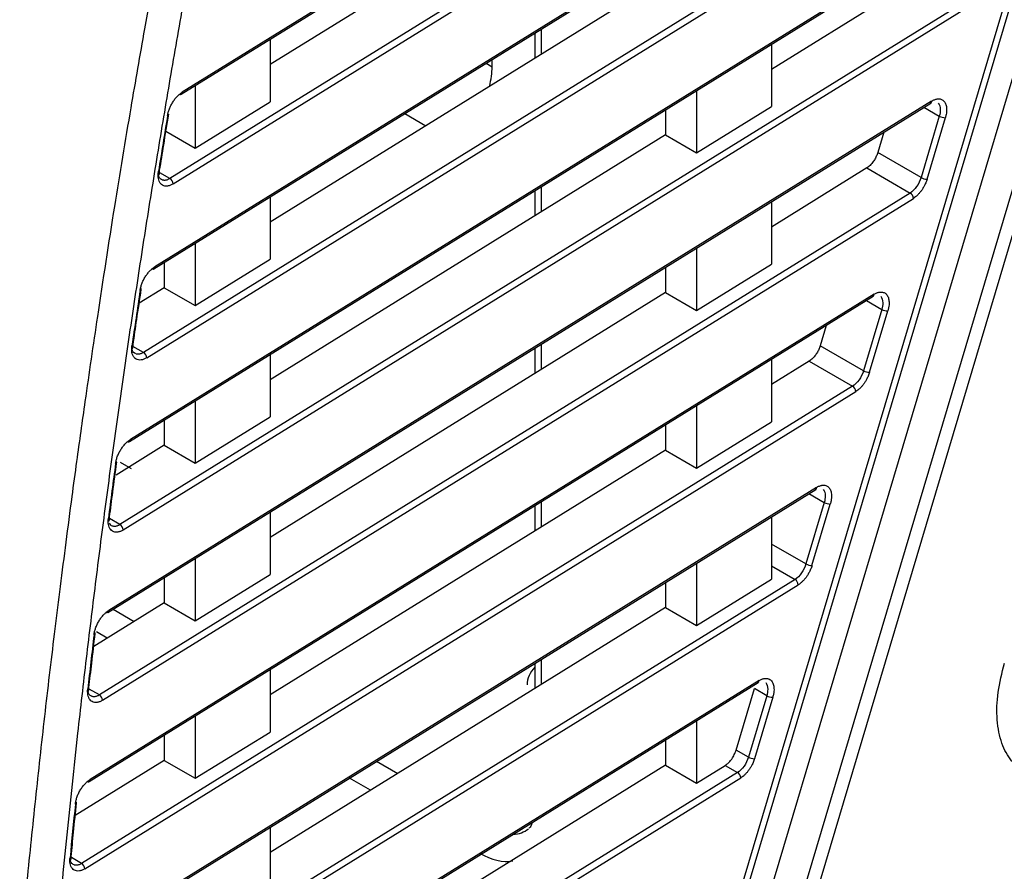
# Model space of a CAD drawing. Header units: millimetres. Extents: x -0.57 to 0.95, y -0.4 to 0.71.
# Tile 253 of 256: x 0.7629 to 0.8078, y 0.416 to 0.4548. Entities that reach past the tile are written whole.
import ezdxf

# ---------------------------------------------------------------- set-up
doc = ezdxf.new("R2010")
doc.units = ezdxf.units.MM
doc.layers.add('FORMAT', color=7, linetype='Continuous')

msp = doc.modelspace()

# ---------------------------------------------------------------- linework, layer by layer
at = {"layer": 'FORMAT', "color": 7, "linetype": 'Continuous', "lineweight": 25}
for p, q in [((0.79801, 0.41292), (0.833891, 0.533392)), ((0.834475, 0.533314), (0.798635, 0.412979)), ((0.830867, 0.528338), (0.796447, 0.412769)), ((0.795532, 0.413298), (0.829335, 0.526795)), ((0.795256, 0.413367), (0.828911, 0.526368)), ((0.770289, 0.451443), (0.812338, 0.477473)), ((0.812379, 0.477564), (0.77033, 0.451534)), ((0.811398, 0.47337), (0.769771, 0.447601)), ((0.769917, 0.447359), (0.811544, 0.473128)), ((0.769038, 0.443483), (0.809714, 0.468663)), ((0.809755, 0.468754), (0.769079, 0.443574)), ((0.808774, 0.46456), (0.768564, 0.439668)), ((0.76871, 0.439426), (0.80892, 0.464318)), ((0.79237, 0.46396), (0.774335, 0.452796)), ((0.767923, 0.435607), (0.80709, 0.459853)), ((0.807131, 0.459944), (0.767964, 0.435698)), ((0.79237, 0.456774), (0.774335, 0.44561)), ((0.804169, 0.456893), (0.797196, 0.452577)), ((0.80615, 0.45575), (0.767491, 0.431819)), ((0.767638, 0.431577), (0.806296, 0.455508)), ((0.786705, 0.454419), (0.786705, 0.453268)), ((0.786412, 0.454238), (0.786412, 0.453086)), ((0.774335, 0.453947), (0.774335, 0.451104)), ((0.797196, 0.453728), (0.797196, 0.450885)), ((0.784185, 0.452859), (0.78446, 0.452701)), ((0.78446, 0.452701), (0.78446, 0.45303)), ((0.770923, 0.451835), (0.770923, 0.448991)), ((0.793784, 0.451616), (0.793784, 0.448772)), ((0.766942, 0.427814), (0.804466, 0.451043)), ((0.804507, 0.451134), (0.766983, 0.427905)), ((0.770923, 0.448991), (0.774335, 0.451104)), ((0.793784, 0.448772), (0.797196, 0.450885)), ((0.804157, 0.450851), (0.804857, 0.450447)), ((0.780477, 0.450564), (0.781439, 0.450008)), ((0.79237, 0.45074), (0.79237, 0.449589)), ((0.804857, 0.450447), (0.804022, 0.447644)), ((0.804298, 0.447575), (0.805133, 0.450378)), ((0.769589, 0.449761), (0.770923, 0.448991)), ((0.79237, 0.449589), (0.774335, 0.438425)), ((0.79237, 0.449589), (0.793784, 0.448772)), ((0.802323, 0.449716), (0.802046, 0.448785)), ((0.804022, 0.447644), (0.802046, 0.448785)), ((0.769289, 0.447832), (0.769301, 0.447979)), ((0.769771, 0.447601), (0.769311, 0.447867)), ((0.801546, 0.448083), (0.797197, 0.445391)), ((0.801546, 0.448083), (0.803526, 0.44694)), ((0.786705, 0.447234), (0.786705, 0.446082)), ((0.803526, 0.44694), (0.766552, 0.424052)), ((0.786412, 0.447052), (0.786412, 0.445901)), ((0.766698, 0.42381), (0.803672, 0.446698)), ((0.774335, 0.446762), (0.774335, 0.443918)), ((0.797197, 0.446543), (0.797197, 0.443699)), ((0.770923, 0.44465), (0.770923, 0.441806)), ((0.793784, 0.44443), (0.793784, 0.441587)), ((0.769508, 0.443774), (0.769508, 0.442622)), ((0.770923, 0.441806), (0.774335, 0.443918)), ((0.793784, 0.441587), (0.797197, 0.443699)), ((0.79237, 0.443555), (0.79237, 0.442403)), ((0.801883, 0.442324), (0.766133, 0.420194)), ((0.769508, 0.442622), (0.768367, 0.441916)), ((0.769508, 0.442622), (0.770923, 0.441806)), ((0.79237, 0.442403), (0.774335, 0.431239)), ((0.79237, 0.442403), (0.793784, 0.441587)), ((0.766092, 0.420102), (0.801842, 0.442233)), ((0.801533, 0.442041), (0.802233, 0.441637)), ((0.802233, 0.441637), (0.801398, 0.438834)), ((0.801674, 0.438765), (0.802509, 0.441568)), ((0.799699, 0.440906), (0.799422, 0.439975)), ((0.786705, 0.440048), (0.786705, 0.438896)), ((0.768081, 0.439899), (0.768091, 0.44003)), ((0.768564, 0.439668), (0.768085, 0.439945)), ((0.786412, 0.439867), (0.786412, 0.438715)), ((0.801398, 0.438834), (0.799422, 0.439975)), ((0.774335, 0.439576), (0.774335, 0.436733)), ((0.797197, 0.439357), (0.797197, 0.436513)), ((0.798922, 0.439273), (0.797197, 0.438205)), ((0.798922, 0.439273), (0.800902, 0.43813)), ((0.800902, 0.43813), (0.765744, 0.416366)), ((0.765891, 0.416124), (0.801048, 0.437888)), ((0.770923, 0.437464), (0.770923, 0.43462)), ((0.793784, 0.437245), (0.793784, 0.434401)), ((0.769508, 0.436551), (0.769508, 0.435437)), ((0.770923, 0.43462), (0.774335, 0.436733)), ((0.793784, 0.434401), (0.797197, 0.436513)), ((0.79237, 0.436369), (0.79237, 0.435218)), ((0.769508, 0.435437), (0.767321, 0.434082)), ((0.769508, 0.435437), (0.770923, 0.43462)), ((0.79237, 0.435218), (0.774335, 0.424053)), ((0.79237, 0.435218), (0.793784, 0.434401)), ((0.768023, 0.434367), (0.767517, 0.434659)), ((0.765373, 0.412472), (0.799218, 0.433423)), ((0.799259, 0.433514), (0.765414, 0.412563)), ((0.786705, 0.432862), (0.786705, 0.431711)), ((0.798909, 0.433231), (0.799609, 0.432827)), ((0.786412, 0.432681), (0.786412, 0.431529)), ((0.799609, 0.432827), (0.798774, 0.430024)), ((0.79905, 0.429955), (0.799885, 0.432758)), ((0.767009, 0.432049), (0.767017, 0.432165)), ((0.767491, 0.431819), (0.767012, 0.432096)), ((0.774335, 0.432391), (0.774335, 0.429547)), ((0.797197, 0.432172), (0.797197, 0.429328)), ((0.798774, 0.430024), (0.797197, 0.430935)), ((0.770923, 0.430278), (0.770923, 0.427435)), ((0.793785, 0.430059), (0.793785, 0.427216)), ((0.797197, 0.429945), (0.798278, 0.42932)), ((0.798278, 0.42932), (0.765066, 0.408761)), ((0.769509, 0.429403), (0.769509, 0.428251)), ((0.770923, 0.427435), (0.774335, 0.429547)), ((0.793785, 0.427216), (0.797197, 0.429328)), ((0.765213, 0.408519), (0.798424, 0.429078)), ((0.79237, 0.429184), (0.79237, 0.428032)), ((0.769509, 0.428251), (0.766292, 0.42626)), ((0.767182, 0.427963), (0.768145, 0.427407)), ((0.769509, 0.428251), (0.770923, 0.427435)), ((0.79237, 0.428032), (0.774335, 0.416868)), ((0.79237, 0.428032), (0.793785, 0.427216)), ((0.766909, 0.426642), (0.766417, 0.426926)), ((0.786705, 0.425677), (0.786705, 0.424525)), ((0.786412, 0.425495), (0.786412, 0.424344)), ((0.774335, 0.425205), (0.774335, 0.422361)), ((0.764784, 0.404921), (0.796594, 0.424613)), ((0.796635, 0.424704), (0.764825, 0.405012)), ((0.76607, 0.424282), (0.766076, 0.424382)), ((0.795589, 0.421538), (0.796423, 0.424342)), ((0.796985, 0.424017), (0.796423, 0.424342)), ((0.766552, 0.424052), (0.766092, 0.424318)), ((0.796985, 0.424017), (0.79615, 0.421214)), ((0.797261, 0.423948), (0.796426, 0.421145)), ((0.770923, 0.423093), (0.770923, 0.420249)), ((0.793785, 0.422874), (0.793785, 0.42003)), ((0.769509, 0.422217), (0.769509, 0.421066)), ((0.770923, 0.420249), (0.774335, 0.422361)), ((0.79237, 0.421998), (0.79237, 0.420846)), ((0.79615, 0.421214), (0.795589, 0.421538)), ((0.769509, 0.421066), (0.765452, 0.418554)), ((0.769509, 0.421066), (0.770923, 0.420249)), ((0.79237, 0.420846), (0.774335, 0.409682)), ((0.779195, 0.421028), (0.780158, 0.420472)), ((0.79237, 0.420846), (0.793785, 0.42003)), ((0.793785, 0.42003), (0.795088, 0.420837)), ((0.795088, 0.420837), (0.795654, 0.42051)), ((0.795654, 0.42051), (0.764518, 0.401236)), ((0.764664, 0.400994), (0.795801, 0.420268)), ((0.778922, 0.419707), (0.777959, 0.420263)), ((0.774335, 0.418019), (0.774335, 0.415176)), ((0.765262, 0.416597), (0.765266, 0.416681)), ((0.765744, 0.416366), (0.765284, 0.416632))]:
    msp.add_line(p, q, dxfattribs=at)
for centre, radius, start, end in [((0.770243, 0.45152), 8.78956626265e-05, 251.013652, 9.442315), ((0.804405, 0.451125), 0.0001022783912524, 306.524649, 5.116181), ((0.805126, 0.450937), 0.0005595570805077, 241.171131, 270.61878), ((0.769196, 0.447837), 9.23048106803e-05, 294.731001, 358.716793), ((0.769237, 0.447997), 6.54759514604e-05, 280.962225, 348.173071), ((0.769619, 0.447344), 0.0002984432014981, 2.861952, 59.425991), ((0.804292, 0.448134), 0.0005595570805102, 241.171131, 270.61878), ((0.803374, 0.446683), 0.000298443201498, 2.861952, 59.425991), ((0.768993, 0.44356), 8.78738580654e-05, 251.202257, 9.456068), ((0.768402, 0.442558), 5.74383405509e-05, 278.290711, 49.701725), ((0.801781, 0.442315), 0.0001022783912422, 306.524649, 5.116181), ((0.802503, 0.442127), 0.000559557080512, 241.171131, 270.61878), ((0.767989, 0.439904), 9.23058637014e-05, 294.731243, 358.714099), ((0.768024, 0.440047), 6.85335316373e-05, 282.842027, 348.986402), ((0.768412, 0.439411), 0.0002984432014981, 2.861952, 59.425991), ((0.801668, 0.439324), 0.0005595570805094, 241.171131, 270.61878), ((0.80075, 0.437873), 0.0002984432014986, 2.861952, 59.425991), ((0.767878, 0.435684), 8.78525949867e-05, 251.388467, 9.469538), ((0.767281, 0.434665), 6.02473443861e-05, 280.197498, 49.147154), ((0.799157, 0.433505), 0.0001022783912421, 306.524649, 5.116181), ((0.799879, 0.433318), 0.0005595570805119, 241.171131, 270.61878), ((0.766917, 0.432055), 9.2306927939e-05, 294.731488, 358.711377), ((0.766947, 0.432181), 7.16412118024e-05, 284.63726, 349.777713), ((0.76734, 0.431562), 0.000298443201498, 2.861952, 59.425991), ((0.799044, 0.430514), 0.0005595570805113, 241.171131, 270.61878), ((0.798126, 0.429063), 0.0002984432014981, 2.861952, 59.425991), ((0.766896, 0.427891), 8.78318782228e-05, 251.572144, 9.48272), ((0.766295, 0.426856), 6.30868166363e-05, 282.013779, 48.694366), ((0.766002, 0.424398), 7.47903651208e-05, 286.351975, 350.550713), ((0.796534, 0.424695), 0.000102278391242, 306.524649, 5.116181), ((0.765977, 0.424287), 9.23080012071e-05, 294.731735, 358.708632), ((0.7664, 0.423795), 0.0002984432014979, 2.861952, 59.425991), ((0.797255, 0.424508), 0.0005595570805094, 241.171131, 270.61878), ((0.79642, 0.421704), 0.0005595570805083, 241.171131, 270.61878), ((0.795503, 0.420253), 0.0002984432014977, 2.861952, 59.425991), ((0.766047, 0.420179), 8.78117022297e-05, 251.753243, 9.495614), ((0.765441, 0.419128), 6.59509785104e-05, 283.745541, 48.338262), ((0.765169, 0.416602), 9.23090828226e-05, 294.731984, 358.705865), ((0.765189, 0.416696), 7.79768291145e-05, 287.992369, 351.309557), ((0.765592, 0.416109), 0.0002984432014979, 2.861952, 59.425991)]:
    msp.add_arc(centre, radius, start, end, dxfattribs=at)
for centre, major_axis, ratio, start_param, end_param in [((0.782413, 0.451433), (0.001423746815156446, 0.002641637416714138), 0.556891, 5.138838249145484, 5.481429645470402), ((0.788058, 0.424722), (0.001984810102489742, 0.0003691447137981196), 0.666476, 2.414584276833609, 3.018267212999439), ((0.784582, 0.420573), (-0.00130649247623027, 0.002769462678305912), 0.594637, 2.881724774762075, 3.293518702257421), ((0.783875, 0.420164), (-0.001977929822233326, 0.003527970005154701), 0.573769, 2.373825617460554, 2.942244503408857)]:
    msp.add_ellipse(centre, major_axis=major_axis, ratio=ratio, start_param=start_param, end_param=end_param, dxfattribs=at)
for points, knots in [([(0.7629182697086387, 0.3859139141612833), (0.7629363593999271, 0.3864501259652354), (0.7629725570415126, 0.3875230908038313), (0.7630347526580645, 0.3891378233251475), (0.7631027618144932, 0.3907574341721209), (0.7631771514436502, 0.3923822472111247), (0.7632577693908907, 0.3940121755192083), (0.7633446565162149, 0.3956472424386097), (0.7634378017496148, 0.397287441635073), (0.7635372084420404, 0.3989327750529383), (0.7636428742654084, 0.4005832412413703), (0.7637548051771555, 0.4022388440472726), (0.7639415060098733, 0.4048625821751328), (0.7642217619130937, 0.4084634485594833), (0.764623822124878, 0.4130547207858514), (0.7650723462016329, 0.4176690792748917), (0.765522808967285, 0.4218893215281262), (0.765961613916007, 0.4257077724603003), (0.7663769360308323, 0.429117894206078), (0.7668167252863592, 0.4325369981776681), (0.7672809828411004, 0.4359650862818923), (0.7677697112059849, 0.4394021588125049), (0.7682828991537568, 0.4428482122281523), (0.7688205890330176, 0.4463032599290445), (0.769382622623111, 0.4497672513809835), (0.7699695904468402, 0.4532403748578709), (0.7705792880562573, 0.4567219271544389), (0.7710063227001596, 0.4590499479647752), (0.771219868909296, 0.4602141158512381)], [0, 0, 0, 0, 0.0225214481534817, 0.0450656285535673, 0.0676330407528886, 0.0902241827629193, 0.1128395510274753, 0.1354796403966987, 0.1581449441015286, 0.1808359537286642, 0.2035531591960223, 0.2262970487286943, 0.2490681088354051, 0.3114801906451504, 0.3738940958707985, 0.4363200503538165, 0.4987682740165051, 0.544393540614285, 0.5899950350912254, 0.6355767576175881, 0.6811427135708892, 0.726696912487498, 0.7722433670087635, 0.8177860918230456, 0.8633291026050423, 0.9088764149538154, 0.9544320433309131, 1, 1, 1, 1]), ([(0.7653097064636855, 0.4331027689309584), (0.7653821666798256, 0.4336359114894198), (0.7655781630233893, 0.4350779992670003), (0.7659609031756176, 0.4378100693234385), (0.7665260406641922, 0.4416812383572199), (0.7672160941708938, 0.4461444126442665), (0.767940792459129, 0.4505205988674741), (0.7685677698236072, 0.4541156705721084), (0.7690452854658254, 0.456792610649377), (0.7693588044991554, 0.4585465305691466), (0.7695152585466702, 0.4594088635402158), (0.769565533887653, 0.4596859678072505)], [0, 0, 0, 0, 0.0607605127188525, 0.1643500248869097, 0.3107695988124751, 0.500013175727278, 0.6689860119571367, 0.8034701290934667, 0.9034699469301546, 0.9689807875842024, 0.9999999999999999, 0.9999999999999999, 0.9999999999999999, 0.9999999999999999]), ([(0.7696634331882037, 0.450480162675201), (0.7696678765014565, 0.4505046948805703), (0.769676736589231, 0.4505536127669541), (0.7696956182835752, 0.4506284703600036), (0.7697185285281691, 0.4507038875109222), (0.7697557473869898, 0.4508076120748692), (0.7698137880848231, 0.4509388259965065), (0.7699000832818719, 0.4510908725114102), (0.7699992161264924, 0.4512321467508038), (0.7701064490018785, 0.4513545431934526), (0.7702177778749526, 0.4514585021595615), (0.7702925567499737, 0.451508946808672), (0.7703299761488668, 0.4515341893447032)], [0, 0, 0, 0, 0.0608135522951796, 0.1212638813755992, 0.1817641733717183, 0.2427265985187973, 0.3711692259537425, 0.5000132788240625, 0.6284826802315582, 0.7573515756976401, 0.8785785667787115, 1, 1, 1, 1]), ([(0.804507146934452, 0.4511341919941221), (0.8045283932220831, 0.4511466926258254), (0.8045706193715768, 0.451171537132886), (0.8046332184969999, 0.4511995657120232), (0.8046944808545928, 0.4512203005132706), (0.8047544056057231, 0.4512331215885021), (0.8048477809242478, 0.4512412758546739), (0.8049667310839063, 0.4512199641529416), (0.8050844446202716, 0.4511272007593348), (0.805164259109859, 0.4509811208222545), (0.8051919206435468, 0.4508131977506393), (0.8051887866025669, 0.4506553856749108), (0.8051706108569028, 0.4505192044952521), (0.8051452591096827, 0.4504251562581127), (0.8051325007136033, 0.4503778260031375)], [0, 0, 0, 0, 0.0471817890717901, 0.0937719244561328, 0.1401763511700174, 0.1868058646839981, 0.2340653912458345, 0.36699222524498, 0.5001688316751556, 0.633055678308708, 0.7662008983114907, 0.844391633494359, 0.9216892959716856, 1, 1, 1, 1]), ([(0.7693014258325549, 0.4479830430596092), (0.7693630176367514, 0.4483669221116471), (0.7694991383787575, 0.4492153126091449), (0.7696385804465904, 0.4500649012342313), (0.7697149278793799, 0.4505300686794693)], [0, 0, 0, 0, 0.4524791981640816, 1, 1, 1, 1]), ([(0.8020458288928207, 0.4487846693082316), (0.8020366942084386, 0.4487559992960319), (0.8020185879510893, 0.4486991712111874), (0.8019835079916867, 0.4486145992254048), (0.8019430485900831, 0.4485320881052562), (0.8018966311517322, 0.4484516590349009), (0.8018410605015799, 0.4483679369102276), (0.8017750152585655, 0.4482830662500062), (0.8017003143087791, 0.4482037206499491), (0.8016231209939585, 0.4481349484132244), (0.8015715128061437, 0.4481005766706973), (0.8015455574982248, 0.4480832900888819)], [0, 0, 0, 0, 0.1008851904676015, 0.1999689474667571, 0.2986138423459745, 0.398200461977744, 0.5000711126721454, 0.6262501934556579, 0.7553644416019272, 0.8769654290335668, 1, 1, 1, 1]), ([(0.7692349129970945, 0.4477531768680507), (0.7692355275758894, 0.4477820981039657), (0.7692367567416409, 0.4478399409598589), (0.7692454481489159, 0.4479014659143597), (0.7692497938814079, 0.4479322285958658)], [0, 0, 0, 0, 0.4999966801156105, 1, 1, 1, 1]), ([(0.7699173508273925, 0.4473593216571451), (0.7698958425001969, 0.4473466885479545), (0.7698530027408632, 0.4473215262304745), (0.7697893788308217, 0.4472933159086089), (0.7697268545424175, 0.4472725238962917), (0.7696423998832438, 0.4472549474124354), (0.7695400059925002, 0.447254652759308), (0.7694317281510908, 0.4472937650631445), (0.7693427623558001, 0.4473683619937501), (0.7692805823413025, 0.4474750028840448), (0.7692417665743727, 0.4476034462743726), (0.7692371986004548, 0.447703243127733), (0.7692349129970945, 0.4477531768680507)], [0, 0, 0, 0, 0.0602749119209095, 0.1200540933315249, 0.1798759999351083, 0.2402779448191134, 0.3700885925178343, 0.500227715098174, 0.6300074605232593, 0.760115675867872, 0.8799729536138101, 1, 1, 1, 1]), ([(0.7694262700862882, 0.4475341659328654), (0.7693998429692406, 0.4475478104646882), (0.7693259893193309, 0.447585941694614), (0.7692623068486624, 0.4476689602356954), (0.7692520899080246, 0.4477549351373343), (0.7692505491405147, 0.4477679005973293)], [0, 0, 0, 0, 0.3212010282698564, 0.8976336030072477, 1, 1, 1, 1]), ([(0.7697710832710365, 0.4476013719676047), (0.769750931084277, 0.4475894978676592), (0.7697106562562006, 0.4475657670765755), (0.7696510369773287, 0.4475411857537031), (0.769592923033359, 0.4475247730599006), (0.7695370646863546, 0.4475175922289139), (0.7694837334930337, 0.4475186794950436), (0.7694512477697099, 0.4475270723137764), (0.7694350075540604, 0.4475312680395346)], [0, 0, 0, 0, 0.1670044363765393, 0.3337640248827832, 0.5004242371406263, 0.6670178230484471, 0.8335360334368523, 1, 1, 1, 1]), ([(0.804021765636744, 0.4476439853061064), (0.8039798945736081, 0.447501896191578), (0.8039096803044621, 0.4473573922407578), (0.8037348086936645, 0.4471090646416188), (0.8036305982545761, 0.447005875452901), (0.8035260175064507, 0.4469399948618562)], [0, 0, 0, 0, 0.5, 0.5, 1, 1, 1, 1]), ([(0.8042976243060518, 0.4475746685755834), (0.804288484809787, 0.4475457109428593), (0.804270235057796, 0.4474878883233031), (0.8042359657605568, 0.4474011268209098), (0.8041897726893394, 0.4472993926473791), (0.8041277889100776, 0.4471843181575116), (0.8040473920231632, 0.4470610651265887), (0.8039588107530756, 0.4469473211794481), (0.8038652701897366, 0.4468480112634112), (0.803769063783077, 0.4467625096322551), (0.8037045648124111, 0.4467194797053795), (0.8036722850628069, 0.4466979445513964)], [0, 0, 0, 0, 0.0815763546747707, 0.1628917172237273, 0.2446781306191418, 0.3720947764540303, 0.4999821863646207, 0.6274207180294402, 0.7553273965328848, 0.8775488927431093, 1, 1, 1, 1]), ([(0.7684098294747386, 0.4425010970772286), (0.7684139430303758, 0.4425258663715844), (0.7684221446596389, 0.4425752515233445), (0.7684402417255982, 0.442651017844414), (0.76846252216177, 0.4427274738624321), (0.7684991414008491, 0.4428328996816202), (0.7685569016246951, 0.4429666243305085), (0.7686436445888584, 0.4431219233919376), (0.7687438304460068, 0.4432663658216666), (0.7688525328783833, 0.4433914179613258), (0.7689655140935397, 0.4434974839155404), (0.7690414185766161, 0.4435487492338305), (0.7690794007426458, 0.4435744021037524)], [0, 0, 0, 0, 0.0607607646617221, 0.1211451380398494, 0.181578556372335, 0.2424854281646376, 0.3710527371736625, 0.5000149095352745, 0.6286094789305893, 0.7575971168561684, 0.878702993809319, 0.9999999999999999, 0.9999999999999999, 0.9999999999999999, 0.9999999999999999]), ([(0.7680916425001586, 0.4400337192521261), (0.7681466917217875, 0.4404135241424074), (0.7682683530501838, 0.4412529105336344), (0.7683933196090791, 0.4420935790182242), (0.7684617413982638, 0.4425538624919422)], [0, 0, 0, 0, 0.4524792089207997, 1, 1, 1, 1]), ([(0.8018832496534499, 0.4423242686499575), (0.801904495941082, 0.4423367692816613), (0.8019467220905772, 0.4423616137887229), (0.8020093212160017, 0.442389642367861), (0.8020705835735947, 0.4424103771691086), (0.8021305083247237, 0.4424231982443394), (0.8022238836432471, 0.4424313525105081), (0.8023428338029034, 0.4424100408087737), (0.8024605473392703, 0.4423172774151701), (0.8025403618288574, 0.4421711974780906), (0.8025680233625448, 0.442003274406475), (0.8025648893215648, 0.4418454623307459), (0.8025467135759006, 0.4417092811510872), (0.8025213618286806, 0.441615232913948), (0.8025086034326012, 0.4415679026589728)], [0, 0, 0, 0, 0.0471817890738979, 0.0937719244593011, 0.1401763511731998, 0.1868058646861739, 0.2340653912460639, 0.3669922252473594, 0.5001688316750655, 0.6330556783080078, 0.7662008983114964, 0.8443916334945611, 0.9216892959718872, 1, 1, 1, 1]), ([(0.7680276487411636, 0.4398202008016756), (0.7680281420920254, 0.4398460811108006), (0.7680291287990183, 0.4398978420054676), (0.7680361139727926, 0.4399526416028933), (0.768039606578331, 0.4399800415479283)], [0, 0, 0, 0, 0.4999973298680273, 0.9999999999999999, 0.9999999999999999, 0.9999999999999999, 0.9999999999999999]), ([(0.7687100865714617, 0.4394263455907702), (0.7686885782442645, 0.4394137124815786), (0.7686457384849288, 0.4393885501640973), (0.7685821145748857, 0.4393603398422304), (0.768519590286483, 0.439339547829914), (0.7684351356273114, 0.4393219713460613), (0.7683327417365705, 0.4393216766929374), (0.7682244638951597, 0.4393607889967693), (0.7681354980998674, 0.439435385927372), (0.7680733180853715, 0.4395420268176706), (0.7680345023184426, 0.4396704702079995), (0.7680299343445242, 0.4397702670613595), (0.7680276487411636, 0.4398202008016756)], [0, 0, 0, 0, 0.0602749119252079, 0.1200540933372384, 0.179875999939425, 0.2402779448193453, 0.3700885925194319, 0.5002277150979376, 0.6300074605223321, 0.7601156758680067, 0.8799729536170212, 1, 1, 1, 1]), ([(0.7682190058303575, 0.4396011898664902), (0.7681925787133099, 0.4396148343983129), (0.7681187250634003, 0.4396529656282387), (0.7680550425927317, 0.4397359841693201), (0.7680448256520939, 0.4398219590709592), (0.768043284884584, 0.4398349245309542)], [0, 0, 0, 0, 0.3212010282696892, 0.8976336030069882, 1, 1, 1, 1]), ([(0.7685638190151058, 0.4396683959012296), (0.7685436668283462, 0.439656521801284), (0.7685033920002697, 0.4396327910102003), (0.7684437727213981, 0.4396082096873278), (0.7683856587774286, 0.4395917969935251), (0.7683298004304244, 0.4395846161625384), (0.7682764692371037, 0.4395857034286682), (0.76824398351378, 0.4395940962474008), (0.7682277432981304, 0.4395982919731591)], [0, 0, 0, 0, 0.1670044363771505, 0.3337640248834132, 0.500424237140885, 0.6670178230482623, 0.8335360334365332, 1, 1, 1, 1]), ([(0.7994219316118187, 0.4399747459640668), (0.7994127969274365, 0.4399460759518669), (0.7993946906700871, 0.4398892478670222), (0.7993596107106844, 0.4398046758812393), (0.7993191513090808, 0.4397221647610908), (0.79927273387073, 0.4396417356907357), (0.7992171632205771, 0.4395580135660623), (0.7991511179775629, 0.4394731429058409), (0.7990764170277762, 0.4393937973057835), (0.7989992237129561, 0.4393250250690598), (0.7989476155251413, 0.4392906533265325), (0.7989216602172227, 0.4392733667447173)], [0, 0, 0, 0, 0.1008851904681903, 0.1999689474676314, 0.2986138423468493, 0.3982004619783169, 0.500071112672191, 0.6262501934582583, 0.7553644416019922, 0.8769654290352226, 1, 1, 1, 1]), ([(0.801397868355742, 0.4388340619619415), (0.8013559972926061, 0.4386919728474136), (0.8012857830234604, 0.4385474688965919), (0.801110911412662, 0.4382991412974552), (0.8010067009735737, 0.4381959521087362), (0.8009021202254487, 0.4381300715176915)], [0, 0, 0, 0, 0.5, 0.5, 1, 1, 1, 1]), ([(0.8016737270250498, 0.4387647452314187), (0.8016645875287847, 0.4387357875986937), (0.8016463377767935, 0.4386779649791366), (0.8016120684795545, 0.4385912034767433), (0.8015658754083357, 0.4384894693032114), (0.8015038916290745, 0.4383743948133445), (0.8014234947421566, 0.4382511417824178), (0.8013349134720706, 0.4381373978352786), (0.8012413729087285, 0.4380380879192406), (0.8011451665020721, 0.4379525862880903), (0.8010806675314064, 0.4379095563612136), (0.8010483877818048, 0.4378880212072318)], [0, 0, 0, 0, 0.0815763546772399, 0.1628917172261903, 0.2446781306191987, 0.3720947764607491, 0.4999821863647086, 0.6274207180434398, 0.7553273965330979, 0.8775488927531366, 1, 1, 1, 1]), ([(0.7672920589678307, 0.4346061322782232), (0.7672958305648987, 0.4346311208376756), (0.7673033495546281, 0.4346809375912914), (0.7673206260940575, 0.4347575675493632), (0.767342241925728, 0.4348350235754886), (0.76737821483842, 0.4349421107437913), (0.7674356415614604, 0.4350783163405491), (0.7675227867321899, 0.4352368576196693), (0.7676239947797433, 0.4353844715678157), (0.7677341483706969, 0.4355121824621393), (0.7678487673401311, 0.4356203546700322), (0.7679257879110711, 0.4356724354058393), (0.7679643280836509, 0.4356984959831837)], [0, 0, 0, 0, 0.0607072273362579, 0.121024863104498, 0.1813906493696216, 0.242241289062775, 0.3709346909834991, 0.500016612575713, 0.6287377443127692, 0.7578457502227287, 0.8788289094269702, 1, 1, 1, 1]), ([(0.767017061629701, 0.4321681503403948), (0.7670656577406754, 0.4325439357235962), (0.7671730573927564, 0.4333744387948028), (0.7672837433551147, 0.4342063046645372), (0.7673443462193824, 0.434661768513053)], [0, 0, 0, 0, 0.4524792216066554, 0.9999999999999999, 0.9999999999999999, 0.9999999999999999, 0.9999999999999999]), ([(0.7992593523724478, 0.4335143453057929), (0.7992805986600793, 0.4335268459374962), (0.7993228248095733, 0.4335516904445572), (0.7993854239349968, 0.4335797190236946), (0.7994466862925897, 0.433600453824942), (0.7995066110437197, 0.4336132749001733), (0.7995999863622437, 0.4336214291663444), (0.7997189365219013, 0.433600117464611), (0.7998366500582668, 0.4335073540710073), (0.799916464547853, 0.4333612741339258), (0.799944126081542, 0.4331933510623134), (0.7999409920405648, 0.4330355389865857), (0.7999228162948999, 0.4328993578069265), (0.7998974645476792, 0.4328053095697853), (0.7998847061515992, 0.4327579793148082)], [0, 0, 0, 0, 0.047181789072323, 0.0937719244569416, 0.1401763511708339, 0.1868058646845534, 0.2340653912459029, 0.3669922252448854, 0.5001688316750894, 0.6330556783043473, 0.7662008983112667, 0.8443916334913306, 0.9216892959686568, 1, 1, 1, 1]), ([(0.7643094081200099, 0.4251962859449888), (0.7643848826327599, 0.4258184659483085), (0.7645386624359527, 0.4270861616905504), (0.7647810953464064, 0.4290262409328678), (0.7650378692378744, 0.431039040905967), (0.7652180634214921, 0.432407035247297), (0.7653097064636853, 0.4331027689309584)], [0, 0, 0, 0, 0.2366809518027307, 0.482238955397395, 0.7366774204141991, 1, 1, 1, 1]), ([(0.7669552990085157, 0.4319707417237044), (0.7669556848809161, 0.4319936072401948), (0.7669564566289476, 0.4320393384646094), (0.7669619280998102, 0.4320875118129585), (0.7669646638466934, 0.4321115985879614)], [0, 0, 0, 0, 0.4999979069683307, 1, 1, 1, 1]), ([(0.7676377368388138, 0.4315768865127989), (0.7676162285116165, 0.4315642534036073), (0.7675733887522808, 0.4315390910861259), (0.7675097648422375, 0.431510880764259), (0.7674472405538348, 0.4314900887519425), (0.7673627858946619, 0.43147251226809), (0.7672603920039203, 0.4314722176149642), (0.7671521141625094, 0.4315113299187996), (0.7670631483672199, 0.4315859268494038), (0.7670009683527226, 0.4316925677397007), (0.7669621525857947, 0.4318210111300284), (0.7669575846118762, 0.4319208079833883), (0.7669552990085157, 0.4319707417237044)], [0, 0, 0, 0, 0.0602749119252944, 0.1200540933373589, 0.1798759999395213, 0.2402779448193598, 0.3700885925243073, 0.5002277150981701, 0.6300074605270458, 0.7601156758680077, 0.8799729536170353, 0.9999999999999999, 0.9999999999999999, 0.9999999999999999, 0.9999999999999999]), ([(0.7671466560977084, 0.4317517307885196), (0.7671189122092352, 0.4317638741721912), (0.7670614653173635, 0.431789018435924), (0.7670301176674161, 0.4318534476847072), (0.7670139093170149, 0.4318867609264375)], [0, 0, 0, 0, 0.482948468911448, 1, 1, 1, 1]), ([(0.7674914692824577, 0.4318189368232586), (0.767471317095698, 0.4318070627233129), (0.7674310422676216, 0.4317833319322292), (0.7673714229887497, 0.4317587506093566), (0.7673133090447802, 0.4317423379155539), (0.767257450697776, 0.4317351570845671), (0.7672041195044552, 0.4317362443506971), (0.7671716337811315, 0.4317446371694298), (0.767155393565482, 0.4317488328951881)], [0, 0, 0, 0, 0.1670044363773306, 0.3337640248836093, 0.500424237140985, 0.667017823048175, 0.8335360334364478, 1, 1, 1, 1]), ([(0.7987739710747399, 0.4300241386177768), (0.798732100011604, 0.4298820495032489), (0.7986618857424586, 0.4297375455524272), (0.7984870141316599, 0.4294892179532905), (0.7983828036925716, 0.4293860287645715), (0.7982782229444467, 0.4293201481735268)], [0, 0, 0, 0, 0.5, 0.5, 1, 1, 1, 1]), ([(0.7990498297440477, 0.429954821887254), (0.7990406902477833, 0.4299258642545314), (0.7990224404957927, 0.4298680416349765), (0.7989881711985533, 0.4297812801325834), (0.7989419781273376, 0.4296795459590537), (0.7988799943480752, 0.4295644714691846), (0.7987995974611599, 0.4294412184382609), (0.7987110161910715, 0.4293274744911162), (0.7986174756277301, 0.4292281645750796), (0.7985212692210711, 0.4291426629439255), (0.7984567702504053, 0.4290996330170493), (0.7984244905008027, 0.4290780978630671)], [0, 0, 0, 0, 0.0815763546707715, 0.1628917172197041, 0.2446781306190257, 0.3720947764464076, 0.4999821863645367, 0.6274207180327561, 0.7553273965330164, 0.8775488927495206, 1, 1, 1, 1]), ([(0.7663082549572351, 0.42679413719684), (0.7663116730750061, 0.4268193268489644), (0.7663184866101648, 0.4268695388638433), (0.7663349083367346, 0.4269469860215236), (0.7663558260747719, 0.4270254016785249), (0.7663911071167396, 0.4271341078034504), (0.7664481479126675, 0.427272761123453), (0.7665356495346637, 0.427434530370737), (0.766637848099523, 0.4275853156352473), (0.7667494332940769, 0.427715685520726), (0.7668656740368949, 0.4278259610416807), (0.7669438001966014, 0.4278788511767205), (0.7669828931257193, 0.4279053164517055)], [0, 0, 0, 0, 0.0606529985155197, 0.1209031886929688, 0.1812006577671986, 0.2419944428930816, 0.3708152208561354, 0.500018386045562, 0.6288673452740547, 0.7580972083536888, 0.8789561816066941, 1, 1, 1, 1]), ([(0.7660758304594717, 0.4243852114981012), (0.7661180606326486, 0.4247570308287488), (0.7662113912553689, 0.425578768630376), (0.7663079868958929, 0.4264019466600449), (0.7663608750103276, 0.4268526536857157)], [0, 0, 0, 0, 0.4524792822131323, 1, 1, 1, 1]), ([(0.811575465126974, 0.4209571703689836), (0.8112426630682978, 0.4207794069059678), (0.8105665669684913, 0.4204182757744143), (0.8096083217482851, 0.4202870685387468), (0.8087727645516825, 0.4204818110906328), (0.8081171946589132, 0.4210068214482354), (0.8076674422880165, 0.4218204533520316), (0.8074572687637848, 0.4228921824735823), (0.807487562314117, 0.4241472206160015), (0.8077144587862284, 0.4250523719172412), (0.8078261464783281, 0.4254979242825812)], [0, 0, 0, 0, 0.123060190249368, 0.2500000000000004, 0.3769398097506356, 0.5000000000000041, 0.6230601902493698, 0.7499999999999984, 0.876939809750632, 1, 1, 1, 1]), ([(0.7629267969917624, 0.4120918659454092), (0.7629851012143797, 0.412709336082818), (0.7631018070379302, 0.4139453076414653), (0.7632855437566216, 0.4158049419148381), (0.7634758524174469, 0.4176706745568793), (0.7636733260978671, 0.4195427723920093), (0.7638779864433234, 0.4214212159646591), (0.7640892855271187, 0.4233057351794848), (0.7642359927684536, 0.4245657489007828), (0.7643094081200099, 0.4251962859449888)], [0, 0, 0, 0, 0.1421408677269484, 0.2845191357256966, 0.4271356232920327, 0.5699911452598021, 0.7130865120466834, 0.8564225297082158, 0.9999999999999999, 0.9999999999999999, 0.9999999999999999, 0.9999999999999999]), ([(0.7966354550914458, 0.4247044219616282), (0.7966567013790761, 0.4247169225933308), (0.7966989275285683, 0.4247417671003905), (0.7967615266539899, 0.4247697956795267), (0.796822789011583, 0.4247905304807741), (0.7968827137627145, 0.4248033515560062), (0.7969760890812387, 0.4248115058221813), (0.7970950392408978, 0.4247901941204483), (0.7972127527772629, 0.4246974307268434), (0.7972925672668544, 0.424551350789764), (0.7973202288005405, 0.4243834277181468), (0.7973170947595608, 0.4242256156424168), (0.7972989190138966, 0.424089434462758), (0.7972735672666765, 0.4239953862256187), (0.7972608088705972, 0.4239480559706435)], [0, 0, 0, 0, 0.0471817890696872, 0.0937719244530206, 0.1401763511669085, 0.1868058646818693, 0.2340653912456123, 0.3669922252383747, 0.5001688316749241, 0.6330556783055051, 0.7662008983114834, 0.844391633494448, 0.921689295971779, 1, 1, 1, 1]), ([(0.7660160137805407, 0.4242036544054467), (0.7660163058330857, 0.4242235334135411), (0.7660168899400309, 0.4242632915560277), (0.7660210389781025, 0.424304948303), (0.7660231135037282, 0.4243257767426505)], [0, 0, 0, 0, 0.4999984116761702, 1, 1, 1, 1]), ([(0.7666984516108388, 0.4238097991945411), (0.7666769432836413, 0.4237971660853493), (0.766634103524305, 0.4237720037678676), (0.7665704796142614, 0.4237437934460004), (0.7665079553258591, 0.4237230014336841), (0.7664235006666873, 0.4237054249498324), (0.7663211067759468, 0.4237051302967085), (0.7662128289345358, 0.4237442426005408), (0.7661238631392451, 0.4238188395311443), (0.7660616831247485, 0.4239254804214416), (0.7660228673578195, 0.4240539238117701), (0.7660182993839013, 0.4241537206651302), (0.7660160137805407, 0.4242036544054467)], [0, 0, 0, 0, 0.0602749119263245, 0.1200540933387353, 0.1798759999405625, 0.2402779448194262, 0.3700885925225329, 0.5002277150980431, 0.6300074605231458, 0.7601156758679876, 0.8799729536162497, 1, 1, 1, 1]), ([(0.7662073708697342, 0.4239846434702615), (0.7661809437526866, 0.4239982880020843), (0.7661070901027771, 0.4240364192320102), (0.7660434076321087, 0.4241194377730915), (0.7660331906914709, 0.4242054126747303), (0.766031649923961, 0.4242183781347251)], [0, 0, 0, 0, 0.321201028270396, 0.8976336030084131, 1, 1, 1, 1]), ([(0.7665521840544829, 0.4240518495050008), (0.7665320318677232, 0.4240399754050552), (0.7664917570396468, 0.4240162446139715), (0.766432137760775, 0.423991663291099), (0.7663740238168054, 0.4239752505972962), (0.7663181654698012, 0.4239680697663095), (0.7662648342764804, 0.4239691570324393), (0.7662323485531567, 0.423977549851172), (0.7662161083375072, 0.4239817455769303)], [0, 0, 0, 0, 0.1670044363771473, 0.3337640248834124, 0.5004242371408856, 0.6670178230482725, 0.8335360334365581, 1, 1, 1, 1]), ([(0.7950882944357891, 0.4208369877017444), (0.7951095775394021, 0.4208509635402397), (0.7951517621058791, 0.4208786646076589), (0.7952139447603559, 0.4209304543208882), (0.7952741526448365, 0.4209890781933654), (0.7953323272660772, 0.421055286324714), (0.7953923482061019, 0.4211336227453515), (0.7954524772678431, 0.4212256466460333), (0.7955077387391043, 0.4213285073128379), (0.7955547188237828, 0.4214338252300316), (0.7955772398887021, 0.4215033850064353), (0.7955885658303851, 0.421538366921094)], [0, 0, 0, 0, 0.1009339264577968, 0.2000579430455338, 0.2987329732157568, 0.3983383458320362, 0.5002156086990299, 0.6263845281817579, 0.7554679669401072, 0.8770237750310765, 0.9999999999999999, 0.9999999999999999, 0.9999999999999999, 0.9999999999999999]), ([(0.7961500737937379, 0.4212142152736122), (0.7961082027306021, 0.4210721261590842), (0.7960379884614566, 0.4209276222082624), (0.7958631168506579, 0.4206792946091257), (0.7957589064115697, 0.4205761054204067), (0.7956543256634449, 0.420510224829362)], [0, 0, 0, 0, 0.5000000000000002, 0.5000000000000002, 1, 1, 1, 1]), ([(0.7964259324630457, 0.4211448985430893), (0.7964167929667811, 0.4211159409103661), (0.7963985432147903, 0.4210581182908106), (0.7963642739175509, 0.4209713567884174), (0.7963180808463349, 0.4208696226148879), (0.7962560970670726, 0.4207545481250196), (0.7961757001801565, 0.4206312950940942), (0.7960871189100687, 0.4205175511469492), (0.7959935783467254, 0.4204182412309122), (0.7958973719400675, 0.4203327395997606), (0.7958328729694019, 0.4202897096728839), (0.7958005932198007, 0.4202681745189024)], [0, 0, 0, 0, 0.0815763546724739, 0.1628917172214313, 0.2446781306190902, 0.3720947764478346, 0.4999821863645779, 0.6274207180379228, 0.7553273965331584, 0.8775488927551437, 1, 1, 1, 1]), ([(0.765456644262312, 0.4190640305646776), (0.7654596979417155, 0.4190894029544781), (0.7654657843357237, 0.4191399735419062), (0.7654813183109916, 0.4192181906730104), (0.765501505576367, 0.4192975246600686), (0.7655360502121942, 0.4194078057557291), (0.7655926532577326, 0.419548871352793), (0.7656804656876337, 0.4197138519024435), (0.7657836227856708, 0.4198678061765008), (0.7658966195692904, 0.4200008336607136), (0.7660144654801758, 0.4201132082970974), (0.7660936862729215, 0.4201669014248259), (0.7661333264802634, 0.4201937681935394)], [0, 0, 0, 0, 0.0605981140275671, 0.1207801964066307, 0.1810087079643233, 0.2417450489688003, 0.3706944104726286, 0.500020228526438, 0.6289982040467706, 0.7583513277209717, 0.8790847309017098, 1, 1, 1, 1]), ([(0.7652662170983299, 0.4166838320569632), (0.7653021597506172, 0.4170517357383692), (0.7653815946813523, 0.4178648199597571), (0.7654642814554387, 0.4186794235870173), (0.765509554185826, 0.419125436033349)], [0, 0, 0, 0, 0.4524791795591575, 1, 1, 1, 1]), ([(0.7862902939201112, 0.4182344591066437), (0.7862817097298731, 0.41820213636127), (0.7862363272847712, 0.418031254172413), (0.7861783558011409, 0.4179970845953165), (0.7861313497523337, 0.4179693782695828)], [0, 0, 0, 0, 0.1891522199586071, 1, 1, 1, 1]), ([(0.765208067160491, 0.4165178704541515), (0.7652082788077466, 0.4165347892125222), (0.7652087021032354, 0.4165686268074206), (0.7652117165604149, 0.4166038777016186), (0.7652132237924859, 0.4166215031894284)], [0, 0, 0, 0, 0.4999988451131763, 1, 1, 1, 1]), ([(0.765890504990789, 0.416124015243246), (0.7658689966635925, 0.4161113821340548), (0.7658261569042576, 0.416086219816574), (0.765762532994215, 0.4160580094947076), (0.7657000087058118, 0.4160372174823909), (0.7656155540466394, 0.4160196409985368), (0.7655131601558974, 0.4160193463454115), (0.7654048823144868, 0.4160584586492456), (0.7653159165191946, 0.4161330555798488), (0.7652537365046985, 0.4162396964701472), (0.7652149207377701, 0.4163681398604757), (0.7652103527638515, 0.4164679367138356), (0.765208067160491, 0.4165178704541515)], [0, 0, 0, 0, 0.0602749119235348, 0.1200540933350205, 0.1798759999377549, 0.2402779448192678, 0.3700885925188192, 0.5002277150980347, 0.6300074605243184, 0.760115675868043, 0.8799729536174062, 1, 1, 1, 1]), ([(0.7653994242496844, 0.4162988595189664), (0.765372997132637, 0.4163125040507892), (0.7652991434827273, 0.4163506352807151), (0.7652354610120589, 0.4164336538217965), (0.7652252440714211, 0.4165196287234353), (0.7652237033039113, 0.4165325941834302)], [0, 0, 0, 0, 0.3212010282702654, 0.8976336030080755, 1, 1, 1, 1]), ([(0.7657442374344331, 0.4163660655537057), (0.7657240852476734, 0.41635419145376), (0.765683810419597, 0.4163304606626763), (0.7656241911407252, 0.4163058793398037), (0.7655660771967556, 0.416289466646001), (0.7655102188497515, 0.4162822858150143), (0.7654568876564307, 0.4162833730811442), (0.7654244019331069, 0.4162917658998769), (0.7654081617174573, 0.4162959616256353)], [0, 0, 0, 0, 0.1670044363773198, 0.333764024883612, 0.5004242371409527, 0.6670178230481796, 0.8335360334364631, 1, 1, 1, 1])]:
    msp.add_open_spline(points, degree=3, knots=knots, dxfattribs=at)
for points in [[(0.8048107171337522, 0.4510426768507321), (0.8048697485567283, 0.4509732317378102), (0.8049019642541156, 0.4508654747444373), (0.8049018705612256, 0.4507371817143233)], [(0.7696634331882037, 0.450480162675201), (0.7695233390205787, 0.4496300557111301), (0.7693854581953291, 0.4487807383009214), (0.769249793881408, 0.4479322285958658)], [(0.8049018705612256, 0.4507371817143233), (0.8049018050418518, 0.4506474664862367), (0.8048863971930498, 0.4505481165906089), (0.8048566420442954, 0.4504471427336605)], [(0.7684098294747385, 0.4425010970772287), (0.7682842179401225, 0.4416598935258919), (0.7681608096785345, 0.4408195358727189), (0.768039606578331, 0.4399800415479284)], [(0.8021868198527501, 0.4422327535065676), (0.8022458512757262, 0.4421633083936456), (0.802278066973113, 0.442055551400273), (0.8022779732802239, 0.4419272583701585)], [(0.8022779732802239, 0.4419272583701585), (0.8022779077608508, 0.4418375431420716), (0.8022624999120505, 0.4417381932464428), (0.8022327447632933, 0.4416372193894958)], [(0.7672920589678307, 0.4346061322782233), (0.7671807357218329, 0.4337737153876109), (0.7670716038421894, 0.4329421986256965), (0.7669646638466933, 0.4321115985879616)], [(0.7995629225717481, 0.4334228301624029), (0.7996219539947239, 0.4333533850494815), (0.799654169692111, 0.4332456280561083), (0.7996540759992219, 0.4331173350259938)], [(0.799654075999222, 0.4331173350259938), (0.7996540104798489, 0.4330276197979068), (0.7996386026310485, 0.4329282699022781), (0.7996088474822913, 0.432827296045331)], [(0.766308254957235, 0.4267941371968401), (0.7662110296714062, 0.4259703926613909), (0.7661159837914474, 0.4251476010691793), (0.7660231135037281, 0.4243257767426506)], [(0.7969390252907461, 0.4246129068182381), (0.7969980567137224, 0.4245434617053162), (0.7970302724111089, 0.4244357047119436), (0.7970301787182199, 0.4243074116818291)], [(0.7970301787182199, 0.4243074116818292), (0.7970301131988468, 0.4242176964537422), (0.7970147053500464, 0.4241183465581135), (0.7969849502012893, 0.4240173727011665)], [(0.7654566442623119, 0.4190640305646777), (0.7653733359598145, 0.4182488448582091), (0.7652921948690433, 0.4174346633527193), (0.7652132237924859, 0.4166215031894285)]]:
    msp.add_open_spline(points, degree=3, dxfattribs=at)

doc.saveas('drawing.dxf')
